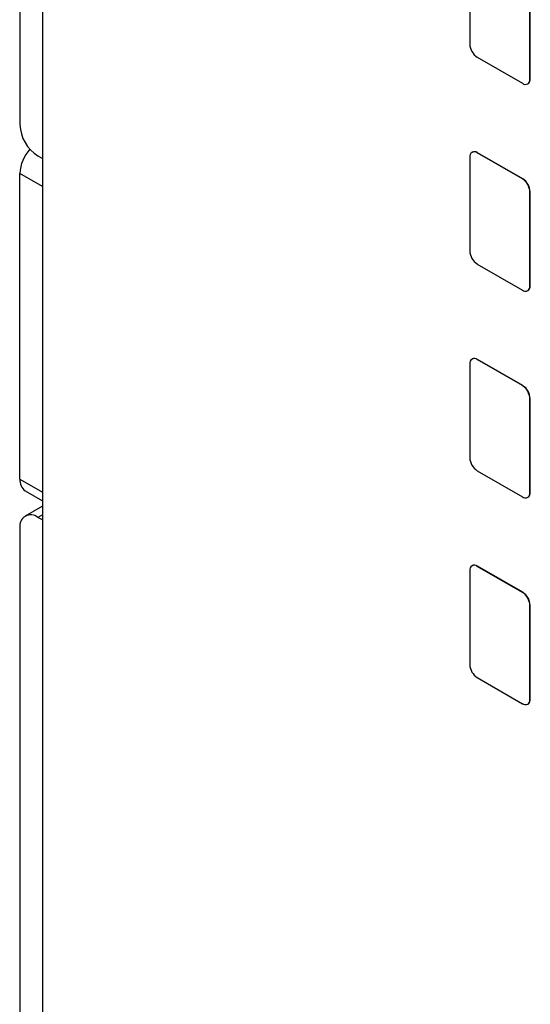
# Model space of a CAD drawing. Header units: millimetres. Extents: x 0 to 420, y 0 to 297.
# Tile 34 of 57: x 327 to 333, y 216 to 228. Entities that reach past the tile are written whole.
import ezdxf

# ---------------------------------------------------------------- set-up
doc = ezdxf.new("R2010")
doc.units = ezdxf.units.MM

msp = doc.modelspace()

# ---------------------------------------------------------------- linework, layer by layer
at = {"color": 7, "linetype": 'Continuous', "lineweight": 25}
for p, q in [((326.756, 249.351), (326.756, 226.323)), ((327.021, 238.373), (327.021, 199.528)), ((332.038, 228.371), (332.038, 227.268)), ((332.745, 226.86), (332.745, 227.962)), ((332.748, 226.862), (332.748, 227.964)), ((332.126, 227.115), (332.656, 226.809)), ((332.745, 226.86), (332.748, 226.862)), ((332.719, 226.803), (332.722, 226.805)), ((326.968, 225.955), (327.021, 225.925)), ((332.038, 225.941), (332.038, 224.839)), ((332.067, 226.001), (332.064, 225.999)), ((332.126, 225.992), (332.13, 225.994)), ((332.656, 225.686), (332.126, 225.992)), ((332.66, 225.688), (332.13, 225.994)), ((326.757, 222.157), (326.757, 225.75)), ((332.656, 225.686), (332.66, 225.688)), ((332.745, 225.533), (332.748, 225.535)), ((332.745, 224.431), (332.745, 225.533)), ((332.748, 224.433), (332.748, 225.535)), ((332.126, 224.686), (332.656, 224.38)), ((332.745, 224.431), (332.748, 224.433)), ((332.719, 224.374), (332.722, 224.376)), ((332.038, 223.512), (332.038, 222.41)), ((332.067, 223.571), (332.064, 223.569)), ((332.126, 223.563), (332.13, 223.565)), ((332.656, 223.257), (332.126, 223.563)), ((332.66, 223.259), (332.13, 223.565)), ((332.656, 223.257), (332.66, 223.259)), ((332.745, 223.104), (332.748, 223.106)), ((332.745, 222.002), (332.745, 223.104)), ((332.748, 222.004), (332.748, 223.106)), ((332.126, 222.257), (332.656, 221.951)), ((326.819, 222.02), (327.021, 221.904)), ((332.745, 222.002), (332.748, 222.004)), ((332.719, 221.944), (332.722, 221.946)), ((327.021, 221.841), (326.818, 221.724)), ((327.021, 221.679), (326.968, 221.709)), ((326.756, 221.587), (326.756, 198.558)), ((332.038, 221.083), (332.038, 219.981)), ((332.067, 221.142), (332.064, 221.14)), ((332.126, 221.134), (332.13, 221.136)), ((332.656, 220.828), (332.126, 221.134)), ((332.66, 220.83), (332.13, 221.136)), ((332.656, 220.828), (332.66, 220.83)), ((332.745, 220.675), (332.748, 220.677)), ((332.745, 219.572), (332.745, 220.675)), ((332.748, 219.574), (332.748, 220.677)), ((332.126, 219.828), (332.656, 219.521)), ((332.745, 219.572), (332.748, 219.574)), ((332.719, 219.515), (332.722, 219.517))]:
    msp.add_line(p, q, dxfattribs=at)
at = {"color": 8, "linetype": 'Continuous', "lineweight": 25}
for p, q in [((327.021, 225.598), (326.757, 225.75)), ((326.757, 222.157), (327.021, 222.005)), ((327.021, 221.74), (326.968, 221.709))]:
    msp.add_line(p, q, dxfattribs=at)
at = {"color": 7, "linetype": 'Continuous', "lineweight": 25}
for centre, radius, start, end in [((332.23, 227.277), 0.192, 182.6053, 237.3946), ((332.691, 226.851), 0.0546, 230.7966, 9.2144), ((332.689, 226.854), 0.0596, 303.829, 7.4831), ((327.216, 226.344), 0.461, 182.6054, 237.3945), ((327.219, 225.729), 0.463, 138.4302, 177.3102), ((332.092, 225.95), 0.0546, 50.7969, 189.214), ((332.093, 225.943), 0.0629, 54.3826, 114.3074), ((332.553, 225.524), 0.192, 2.6055, 57.3944), ((332.556, 225.526), 0.192, 2.6055, 57.3944), ((332.23, 224.848), 0.192, 182.6055, 237.3946), ((332.691, 224.422), 0.0546, 230.7967, 9.2139), ((332.686, 224.426), 0.0624, 305.4269, 5.8852), ((332.092, 223.521), 0.0546, 50.7968, 189.214), ((332.093, 223.514), 0.0629, 54.3823, 114.3072), ((332.553, 223.095), 0.192, 2.6055, 57.3945), ((332.556, 223.097), 0.192, 2.6055, 57.3945), ((332.23, 222.419), 0.192, 182.6055, 237.3945), ((326.914, 222.146), 0.158, 175.7875, 232.9015), ((332.691, 221.993), 0.0546, 230.7968, 9.214), ((332.687, 221.997), 0.0616, 305.0144, 6.2977), ((326.885, 221.608), 0.131, 50.7967, 189.2142), ((332.092, 221.092), 0.0546, 50.7967, 189.214), ((332.093, 221.085), 0.0629, 54.3822, 114.3073), ((332.553, 220.666), 0.192, 2.6055, 57.3945), ((332.556, 220.668), 0.192, 2.6055, 57.3945), ((332.23, 219.989), 0.192, 182.6054, 237.3946), ((332.691, 219.564), 0.0546, 230.7967, 9.2141), ((332.688, 219.567), 0.0613, 304.8114, 6.5007)]:
    msp.add_arc(centre, radius, start, end, dxfattribs=at)

doc.saveas('drawing.dxf')
